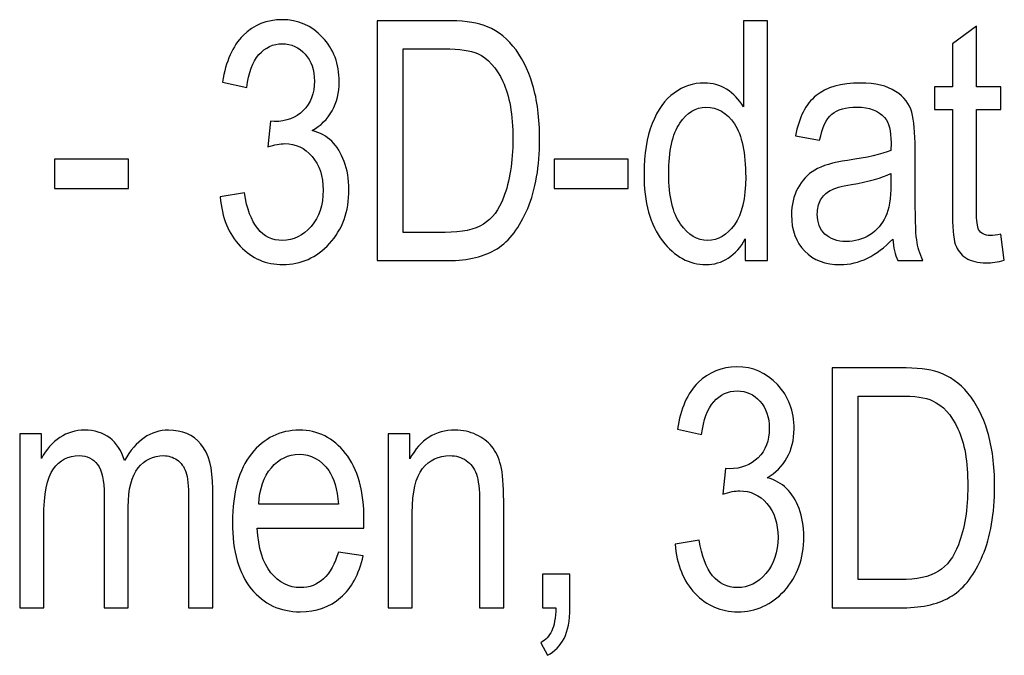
# Model space of a CAD drawing. Header units: centimetres. Extents: x -94 to 21, y -30 to 196.
# Tile 128 of 143: x 14.111 to 15.6, y 13.004 to 13.965. Entities that reach past the tile are written whole.
import ezdxf

# ---------------------------------------------------------------- set-up
doc = ezdxf.new("R2010")
doc.units = ezdxf.units.CM
doc.header["$MEASUREMENT"] = 0
doc.layers.add('Ebene 1', color=7, linetype='Continuous')

msp = doc.modelspace()

# ---------------------------------------------------------------- linework, layer by layer
at = {"layer": 'Ebene 1'}
for points, knots in [([(14.41479, 13.69745), (14.41479, 13.69745), (14.45126, 13.70353), (14.45126, 13.70353), (14.45886, 13.65557), (14.47802, 13.63159), (14.50885, 13.63159), (14.52548, 13.63159), (14.53984, 13.63869), (14.55208, 13.65279), (14.56423, 13.66689), (14.57031, 13.68521), (14.57031, 13.70766), (14.57031, 13.72877), (14.56474, 13.74583), (14.55351, 13.75866), (14.54237, 13.77158), (14.52869, 13.77799), (14.5124, 13.77799), (14.50547, 13.77799), (14.49694, 13.7763), (14.48672, 13.77301), (14.48672, 13.77301), (14.49077, 13.81193), (14.49077, 13.81193), (14.49077, 13.81193), (14.49651, 13.81143), (14.49651, 13.81143), (14.51451, 13.81143), (14.52911, 13.817), (14.54034, 13.82806), (14.55157, 13.83912), (14.55714, 13.85389), (14.55714, 13.87247), (14.55714, 13.88944), (14.55241, 13.90312), (14.54304, 13.91342), (14.53367, 13.9238), (14.52219, 13.92895), (14.50868, 13.92895), (14.49466, 13.92895), (14.48284, 13.92355), (14.47321, 13.91266), (14.46359, 13.90176), (14.45742, 13.88522), (14.45481, 13.8631), (14.45481, 13.8631), (14.41833, 13.8712), (14.41833, 13.8712), (14.42298, 13.90227), (14.43336, 13.92574), (14.44949, 13.94162), (14.46561, 13.95749), (14.4852, 13.96542), (14.50809, 13.96542), (14.53215, 13.96542), (14.55258, 13.95656), (14.56939, 13.93874), (14.58619, 13.92093), (14.59463, 13.89856), (14.59463, 13.87146), (14.59463, 13.85499), (14.59108, 13.84039), (14.58391, 13.82772), (14.57673, 13.81506), (14.56677, 13.80509), (14.55393, 13.79783), (14.56575, 13.79454), (14.57563, 13.78905), (14.58332, 13.78154), (14.59108, 13.77394), (14.59733, 13.76381), (14.60214, 13.75114), (14.60696, 13.7384), (14.60932, 13.72421), (14.60932, 13.70859), (14.60932, 13.67533), (14.59953, 13.64806), (14.57994, 13.62687), (14.56027, 13.60567), (14.5368, 13.59512), (14.50944, 13.59512), (14.4841, 13.59512), (14.46257, 13.60441), (14.44493, 13.6229), (14.42728, 13.64139), (14.41724, 13.66621), (14.41479, 13.69745)], [0, 0, 0, 0, 0.0344828, 0.0344828, 0.0344828, 0.0689655, 0.0689655, 0.0689655, 0.1034483, 0.1034483, 0.1034483, 0.137931, 0.137931, 0.137931, 0.1724138, 0.1724138, 0.1724138, 0.2068966, 0.2068966, 0.2068966, 0.2413793, 0.2413793, 0.2413793, 0.2758621, 0.2758621, 0.2758621, 0.3103448, 0.3103448, 0.3103448, 0.3448276, 0.3448276, 0.3448276, 0.3793103, 0.3793103, 0.3793103, 0.4137931, 0.4137931, 0.4137931, 0.4482759, 0.4482759, 0.4482759, 0.4827586, 0.4827586, 0.4827586, 0.5172414, 0.5172414, 0.5172414, 0.5517241, 0.5517241, 0.5517241, 0.5862069, 0.5862069, 0.5862069, 0.6206897, 0.6206897, 0.6206897, 0.6551724, 0.6551724, 0.6551724, 0.6896552, 0.6896552, 0.6896552, 0.7241379, 0.7241379, 0.7241379, 0.7586207, 0.7586207, 0.7586207, 0.7931034, 0.7931034, 0.7931034, 0.8275862, 0.8275862, 0.8275862, 0.862069, 0.862069, 0.862069, 0.8965517, 0.8965517, 0.8965517, 0.9310345, 0.9310345, 0.9310345, 0.9655172, 0.9655172, 0.9655172, 1, 1, 1, 1]), ([(14.65198, 13.6012), (14.65198, 13.6012), (14.65198, 13.9639), (14.65198, 13.9639), (14.65198, 13.9639), (14.75457, 13.9639), (14.75457, 13.9639), (14.7799, 13.9639), (14.79923, 13.96171), (14.8124, 13.95723), (14.82972, 13.95149), (14.84466, 13.94086), (14.85741, 13.92557), (14.87008, 13.91021), (14.87995, 13.89087), (14.88705, 13.86757), (14.89414, 13.84418), (14.89768, 13.81649), (14.89768, 13.78449), (14.89768, 13.74346), (14.89169, 13.70859), (14.87962, 13.67997), (14.86763, 13.65135), (14.85218, 13.63109), (14.83326, 13.6191), (14.81443, 13.60719), (14.78977, 13.6012), (14.7593, 13.6012), (14.7593, 13.6012), (14.65198, 13.6012), (14.65198, 13.6012)], [0, 0, 0, 0, 0.1, 0.1, 0.1, 0.2, 0.2, 0.2, 0.3, 0.3, 0.3, 0.4, 0.4, 0.4, 0.5, 0.5, 0.5, 0.6, 0.6, 0.6, 0.7, 0.7, 0.7, 0.8, 0.8, 0.8, 0.9, 0.9, 0.9, 1, 1, 1, 1]), ([(15.2085, 13.6012), (15.2085, 13.6012), (15.2085, 13.63404), (15.2085, 13.63404), (15.20192, 13.62138), (15.19339, 13.61175), (15.183, 13.60508), (15.17262, 13.59841), (15.16139, 13.59512), (15.14932, 13.59512), (15.12389, 13.59512), (15.10194, 13.60711), (15.08337, 13.63109), (15.06479, 13.65507), (15.05551, 13.68884), (15.05551, 13.7324), (15.05551, 13.76229), (15.05964, 13.78753), (15.06792, 13.8083), (15.07611, 13.82907), (15.08717, 13.84452), (15.10093, 13.85457), (15.11469, 13.86462), (15.12997, 13.86968), (15.14687, 13.86968), (15.15886, 13.86968), (15.17009, 13.86656), (15.18039, 13.86023), (15.19069, 13.85389), (15.19921, 13.84503), (15.20597, 13.83372), (15.20597, 13.83372), (15.20597, 13.9639), (15.20597, 13.9639), (15.20597, 13.9639), (15.24244, 13.9639), (15.24244, 13.9639), (15.24244, 13.9639), (15.24244, 13.6012), (15.24244, 13.6012), (15.24244, 13.6012), (15.2085, 13.6012), (15.2085, 13.6012)], [0, 0, 0, 0, 0.0714286, 0.0714286, 0.0714286, 0.1428571, 0.1428571, 0.1428571, 0.2142857, 0.2142857, 0.2142857, 0.2857143, 0.2857143, 0.2857143, 0.3571429, 0.3571429, 0.3571429, 0.4285714, 0.4285714, 0.4285714, 0.5, 0.5, 0.5, 0.5714286, 0.5714286, 0.5714286, 0.6428571, 0.6428571, 0.6428571, 0.7142857, 0.7142857, 0.7142857, 0.7857143, 0.7857143, 0.7857143, 0.8571429, 0.8571429, 0.8571429, 0.9285714, 0.9285714, 0.9285714, 1, 1, 1, 1]), ([(15.59525, 13.64122), (15.59525, 13.64122), (15.60031, 13.60171), (15.60031, 13.60171), (15.59018, 13.599), (15.58106, 13.59765), (15.57296, 13.59765), (15.56021, 13.59765), (15.54999, 13.60019), (15.54214, 13.60525), (15.53437, 13.61023), (15.52905, 13.61716), (15.52618, 13.62594), (15.52323, 13.63463), (15.52179, 13.65211), (15.52179, 13.6782), (15.52179, 13.6782), (15.52179, 13.82966), (15.52179, 13.82966), (15.52179, 13.82966), (15.49495, 13.82966), (15.49495, 13.82966), (15.49495, 13.82966), (15.49495, 13.86411), (15.49495, 13.86411), (15.49495, 13.86411), (15.52179, 13.86411), (15.52179, 13.86411), (15.52179, 13.86411), (15.52179, 13.92895), (15.52179, 13.92895), (15.52179, 13.92895), (15.55827, 13.9558), (15.55827, 13.9558), (15.55827, 13.9558), (15.55827, 13.86411), (15.55827, 13.86411), (15.55827, 13.86411), (15.59525, 13.86411), (15.59525, 13.86411), (15.59525, 13.86411), (15.59525, 13.82966), (15.59525, 13.82966), (15.59525, 13.82966), (15.55827, 13.82966), (15.55827, 13.82966), (15.55827, 13.82966), (15.55827, 13.67567), (15.55827, 13.67567), (15.55827, 13.6614), (15.55936, 13.65228), (15.56147, 13.64814), (15.5646, 13.64215), (15.57051, 13.63919), (15.57912, 13.63919), (15.58326, 13.63919), (15.58866, 13.63987), (15.59525, 13.64122)], [0, 0, 0, 0, 0.0526316, 0.0526316, 0.0526316, 0.1052632, 0.1052632, 0.1052632, 0.1578947, 0.1578947, 0.1578947, 0.2105263, 0.2105263, 0.2105263, 0.2631579, 0.2631579, 0.2631579, 0.3157895, 0.3157895, 0.3157895, 0.3684211, 0.3684211, 0.3684211, 0.4210526, 0.4210526, 0.4210526, 0.4736842, 0.4736842, 0.4736842, 0.5263158, 0.5263158, 0.5263158, 0.5789474, 0.5789474, 0.5789474, 0.6315789, 0.6315789, 0.6315789, 0.6842105, 0.6842105, 0.6842105, 0.7368421, 0.7368421, 0.7368421, 0.7894737, 0.7894737, 0.7894737, 0.8421053, 0.8421053, 0.8421053, 0.8947368, 0.8947368, 0.8947368, 0.9473684, 0.9473684, 0.9473684, 1, 1, 1, 1]), ([(14.6915, 13.64375), (14.6915, 13.64375), (14.75474, 13.64375), (14.75474, 13.64375), (14.78023, 13.64375), (14.79957, 13.64789), (14.81274, 13.65625), (14.82592, 13.66461), (14.83605, 13.67803), (14.84306, 13.69652), (14.85243, 13.72117), (14.85716, 13.75064), (14.85716, 13.785), (14.85716, 13.8219), (14.85218, 13.85085), (14.84221, 13.87188), (14.83225, 13.89298), (14.81949, 13.90708), (14.80379, 13.91418), (14.79332, 13.91899), (14.7766, 13.92135), (14.75372, 13.92135), (14.75372, 13.92135), (14.6915, 13.92135), (14.6915, 13.92135), (14.6915, 13.92135), (14.6915, 13.64375), (14.6915, 13.64375)], [0, 0, 0, 0, 0.1111111, 0.1111111, 0.1111111, 0.2222222, 0.2222222, 0.2222222, 0.3333333, 0.3333333, 0.3333333, 0.4444444, 0.4444444, 0.4444444, 0.5555556, 0.5555556, 0.5555556, 0.6666667, 0.6666667, 0.6666667, 0.7777778, 0.7777778, 0.7777778, 0.8888889, 0.8888889, 0.8888889, 1, 1, 1, 1]), ([(15.43151, 13.63354), (15.41927, 13.62079), (15.4066, 13.61125), (15.39343, 13.60483), (15.38018, 13.59833), (15.3665, 13.59512), (15.35231, 13.59512), (15.32986, 13.59512), (15.31196, 13.60188), (15.29861, 13.61547), (15.28518, 13.62898), (15.27851, 13.64721), (15.27851, 13.67018), (15.27851, 13.68538), (15.28164, 13.6988), (15.28797, 13.71053), (15.29422, 13.72227), (15.30284, 13.73147), (15.31373, 13.73806), (15.32462, 13.74464), (15.34117, 13.74954), (15.36329, 13.75266), (15.39301, 13.75689), (15.41488, 13.76195), (15.42872, 13.76786), (15.42872, 13.76786), (15.42898, 13.77926), (15.42898, 13.77926), (15.42898, 13.79733), (15.42577, 13.80999), (15.41935, 13.81734), (15.41032, 13.82789), (15.39639, 13.83321), (15.37764, 13.83321), (15.36067, 13.83321), (15.34801, 13.82966), (15.33957, 13.82266), (15.33121, 13.81565), (15.32504, 13.80239), (15.32108, 13.78306), (15.32108, 13.78306), (15.28459, 13.78964), (15.28459, 13.78964), (15.28974, 13.81759), (15.30004, 13.83785), (15.31567, 13.8506), (15.33129, 13.86335), (15.35367, 13.86968), (15.38271, 13.86968), (15.40534, 13.86968), (15.42307, 13.86546), (15.43598, 13.85693), (15.44882, 13.84849), (15.45701, 13.83794), (15.46038, 13.82544), (15.46377, 13.81286), (15.46546, 13.79463), (15.46546, 13.77056), (15.46546, 13.77056), (15.46546, 13.71121), (15.46546, 13.71121), (15.46546, 13.66967), (15.46622, 13.6435), (15.46782, 13.63269), (15.46934, 13.62197), (15.47247, 13.61142), (15.47711, 13.6012), (15.47711, 13.6012), (15.43911, 13.6012), (15.43911, 13.6012), (15.43522, 13.61023), (15.43269, 13.62104), (15.43151, 13.63354)], [0, 0, 0, 0, 0.0416667, 0.0416667, 0.0416667, 0.0833333, 0.0833333, 0.0833333, 0.125, 0.125, 0.125, 0.1666667, 0.1666667, 0.1666667, 0.2083333, 0.2083333, 0.2083333, 0.25, 0.25, 0.25, 0.2916667, 0.2916667, 0.2916667, 0.3333333, 0.3333333, 0.3333333, 0.375, 0.375, 0.375, 0.4166667, 0.4166667, 0.4166667, 0.4583333, 0.4583333, 0.4583333, 0.5, 0.5, 0.5, 0.5416667, 0.5416667, 0.5416667, 0.5833333, 0.5833333, 0.5833333, 0.625, 0.625, 0.625, 0.6666667, 0.6666667, 0.6666667, 0.7083333, 0.7083333, 0.7083333, 0.75, 0.75, 0.75, 0.7916667, 0.7916667, 0.7916667, 0.8333333, 0.8333333, 0.8333333, 0.875, 0.875, 0.875, 0.9166667, 0.9166667, 0.9166667, 0.9583333, 0.9583333, 0.9583333, 1, 1, 1, 1]), ([(15.09299, 13.73215), (15.09299, 13.69812), (15.0989, 13.67288), (15.11064, 13.65633), (15.12246, 13.63987), (15.13622, 13.63159), (15.15185, 13.63159), (15.16738, 13.63159), (15.18081, 13.63953), (15.19221, 13.6554), (15.2036, 13.67119), (15.20926, 13.69517), (15.20926, 13.72717), (15.20926, 13.76406), (15.2036, 13.79091), (15.19221, 13.8078), (15.18081, 13.82477), (15.16646, 13.83321), (15.14915, 13.83321), (15.13377, 13.83321), (15.1206, 13.8251), (15.10954, 13.80881), (15.09848, 13.79251), (15.09299, 13.76702), (15.09299, 13.73215)], [0, 0, 0, 0, 0.125, 0.125, 0.125, 0.25, 0.25, 0.25, 0.375, 0.375, 0.375, 0.5, 0.5, 0.5, 0.625, 0.625, 0.625, 0.75, 0.75, 0.75, 0.875, 0.875, 0.875, 1, 1, 1, 1]), ([(14.16412, 13.71011), (14.16412, 13.71011), (14.16412, 13.75469), (14.16412, 13.75469), (14.16412, 13.75469), (14.27608, 13.75469), (14.27608, 13.75469), (14.27608, 13.75469), (14.27608, 13.71011), (14.27608, 13.71011), (14.27608, 13.71011), (14.16412, 13.71011), (14.16412, 13.71011)], [0, 0, 0, 0, 0.25, 0.25, 0.25, 0.5, 0.5, 0.5, 0.75, 0.75, 0.75, 1, 1, 1, 1]), ([(14.91954, 13.71011), (14.91954, 13.71011), (14.91954, 13.75469), (14.91954, 13.75469), (14.91954, 13.75469), (15.0315, 13.75469), (15.0315, 13.75469), (15.0315, 13.75469), (15.0315, 13.71011), (15.0315, 13.71011), (15.0315, 13.71011), (14.91954, 13.71011), (14.91954, 13.71011)], [0, 0, 0, 0, 0.25, 0.25, 0.25, 0.5, 0.5, 0.5, 0.75, 0.75, 0.75, 1, 1, 1, 1]), ([(15.42872, 13.73291), (15.41538, 13.72632), (15.39546, 13.72075), (15.36903, 13.71619), (15.35367, 13.71357), (15.34294, 13.71053), (15.33686, 13.70716), (15.3307, 13.70378), (15.32597, 13.69897), (15.3226, 13.6928), (15.31922, 13.68664), (15.31753, 13.67947), (15.31753, 13.67136), (15.31753, 13.65886), (15.32141, 13.64882), (15.32918, 13.6413), (15.33695, 13.63379), (15.34767, 13.63007), (15.36135, 13.63007), (15.37443, 13.63007), (15.38625, 13.63345), (15.39689, 13.64021), (15.40753, 13.64696), (15.41555, 13.65599), (15.42079, 13.66731), (15.4261, 13.67854), (15.42872, 13.695), (15.42872, 13.71661), (15.42872, 13.71661), (15.42872, 13.73291), (15.42872, 13.73291)], [0, 0, 0, 0, 0.1, 0.1, 0.1, 0.2, 0.2, 0.2, 0.3, 0.3, 0.3, 0.4, 0.4, 0.4, 0.5, 0.5, 0.5, 0.6, 0.6, 0.6, 0.7, 0.7, 0.7, 0.8, 0.8, 0.8, 0.9, 0.9, 0.9, 1, 1, 1, 1]), ([(15.1026, 13.17253), (15.1026, 13.17253), (15.13907, 13.17861), (15.13907, 13.17861), (15.14667, 13.13065), (15.16583, 13.10667), (15.19666, 13.10667), (15.21329, 13.10667), (15.22765, 13.11377), (15.23989, 13.12787), (15.25204, 13.14197), (15.25812, 13.16029), (15.25812, 13.18274), (15.25812, 13.20385), (15.25255, 13.22091), (15.24132, 13.23374), (15.23018, 13.24666), (15.2165, 13.25307), (15.20021, 13.25307), (15.19327, 13.25307), (15.18475, 13.25138), (15.17453, 13.24809), (15.17453, 13.24809), (15.17858, 13.28701), (15.17858, 13.28701), (15.17858, 13.28701), (15.18432, 13.28651), (15.18432, 13.28651), (15.20232, 13.28651), (15.21692, 13.29208), (15.22815, 13.30314), (15.23938, 13.3142), (15.24495, 13.32897), (15.24495, 13.34755), (15.24495, 13.36452), (15.24022, 13.3782), (15.23085, 13.3885), (15.22148, 13.39888), (15.21, 13.40403), (15.19649, 13.40403), (15.18247, 13.40403), (15.17065, 13.39863), (15.16102, 13.38774), (15.1514, 13.37684), (15.14523, 13.3603), (15.14262, 13.33818), (15.14262, 13.33818), (15.10614, 13.34628), (15.10614, 13.34628), (15.11079, 13.37735), (15.12117, 13.40082), (15.1373, 13.4167), (15.15342, 13.43257), (15.17301, 13.4405), (15.19589, 13.4405), (15.21996, 13.4405), (15.24039, 13.43164), (15.2572, 13.41382), (15.274, 13.39601), (15.28244, 13.37364), (15.28244, 13.34654), (15.28244, 13.33007), (15.27889, 13.31547), (15.27172, 13.3028), (15.26454, 13.29014), (15.25458, 13.28017), (15.24174, 13.27291), (15.25356, 13.26962), (15.26344, 13.26413), (15.27113, 13.25662), (15.27889, 13.24902), (15.28514, 13.23889), (15.28995, 13.22622), (15.29477, 13.21348), (15.29713, 13.19929), (15.29713, 13.18367), (15.29713, 13.15041), (15.28734, 13.12314), (15.26775, 13.10195), (15.24808, 13.08075), (15.22461, 13.0702), (15.19725, 13.0702), (15.17191, 13.0702), (15.15038, 13.07949), (15.13274, 13.09798), (15.11509, 13.11647), (15.10505, 13.14129), (15.1026, 13.17253)], [0, 0, 0, 0, 0.0344828, 0.0344828, 0.0344828, 0.0689655, 0.0689655, 0.0689655, 0.1034483, 0.1034483, 0.1034483, 0.137931, 0.137931, 0.137931, 0.1724138, 0.1724138, 0.1724138, 0.2068966, 0.2068966, 0.2068966, 0.2413793, 0.2413793, 0.2413793, 0.2758621, 0.2758621, 0.2758621, 0.3103448, 0.3103448, 0.3103448, 0.3448276, 0.3448276, 0.3448276, 0.3793103, 0.3793103, 0.3793103, 0.4137931, 0.4137931, 0.4137931, 0.4482759, 0.4482759, 0.4482759, 0.4827586, 0.4827586, 0.4827586, 0.5172414, 0.5172414, 0.5172414, 0.5517241, 0.5517241, 0.5517241, 0.5862069, 0.5862069, 0.5862069, 0.6206897, 0.6206897, 0.6206897, 0.6551724, 0.6551724, 0.6551724, 0.6896552, 0.6896552, 0.6896552, 0.7241379, 0.7241379, 0.7241379, 0.7586207, 0.7586207, 0.7586207, 0.7931034, 0.7931034, 0.7931034, 0.8275862, 0.8275862, 0.8275862, 0.862069, 0.862069, 0.862069, 0.8965517, 0.8965517, 0.8965517, 0.9310345, 0.9310345, 0.9310345, 0.9655172, 0.9655172, 0.9655172, 1, 1, 1, 1]), ([(15.33994, 13.07628), (15.33994, 13.07628), (15.33994, 13.43898), (15.33994, 13.43898), (15.33994, 13.43898), (15.44253, 13.43898), (15.44253, 13.43898), (15.46786, 13.43898), (15.48719, 13.43679), (15.50036, 13.43231), (15.51768, 13.42657), (15.53262, 13.41594), (15.54537, 13.40065), (15.55804, 13.38529), (15.56791, 13.36595), (15.57501, 13.34265), (15.5821, 13.31926), (15.58564, 13.29157), (15.58564, 13.25957), (15.58564, 13.21854), (15.57965, 13.18367), (15.56758, 13.15505), (15.55559, 13.12643), (15.54014, 13.10617), (15.52122, 13.09418), (15.50239, 13.08227), (15.47773, 13.07628), (15.44726, 13.07628), (15.44726, 13.07628), (15.33994, 13.07628), (15.33994, 13.07628)], [0, 0, 0, 0, 0.1, 0.1, 0.1, 0.2, 0.2, 0.2, 0.3, 0.3, 0.3, 0.4, 0.4, 0.4, 0.5, 0.5, 0.5, 0.6, 0.6, 0.6, 0.7, 0.7, 0.7, 0.8, 0.8, 0.8, 0.9, 0.9, 0.9, 1, 1, 1, 1]), ([(15.37946, 13.11883), (15.37946, 13.11883), (15.4427, 13.11883), (15.4427, 13.11883), (15.46819, 13.11883), (15.48753, 13.12297), (15.5007, 13.13133), (15.51387, 13.13969), (15.52401, 13.15311), (15.53102, 13.1716), (15.54039, 13.19625), (15.54512, 13.22572), (15.54512, 13.26008), (15.54512, 13.29698), (15.54014, 13.32593), (15.53017, 13.34696), (15.52021, 13.36806), (15.50745, 13.38216), (15.49175, 13.38926), (15.48128, 13.39407), (15.46456, 13.39643), (15.44168, 13.39643), (15.44168, 13.39643), (15.37946, 13.39643), (15.37946, 13.39643), (15.37946, 13.39643), (15.37946, 13.11883), (15.37946, 13.11883)], [0, 0, 0, 0, 0.1111111, 0.1111111, 0.1111111, 0.2222222, 0.2222222, 0.2222222, 0.3333333, 0.3333333, 0.3333333, 0.4444444, 0.4444444, 0.4444444, 0.5555556, 0.5555556, 0.5555556, 0.6666667, 0.6666667, 0.6666667, 0.7777778, 0.7777778, 0.7777778, 0.8888889, 0.8888889, 0.8888889, 1, 1, 1, 1]), ([(14.11149, 13.07628), (14.11149, 13.07628), (14.11149, 13.33919), (14.11149, 13.33919), (14.11149, 13.33919), (14.14442, 13.33919), (14.14442, 13.33919), (14.14442, 13.33919), (14.14442, 13.30204), (14.14442, 13.30204), (14.15168, 13.31572), (14.16088, 13.32627), (14.17219, 13.33362), (14.18359, 13.34105), (14.19592, 13.34476), (14.20943, 13.34476), (14.22454, 13.34476), (14.23729, 13.34088), (14.24768, 13.33303), (14.25807, 13.32526), (14.2655, 13.31386), (14.26997, 13.29883), (14.27858, 13.31411), (14.28846, 13.3256), (14.2996, 13.33328), (14.31075, 13.34096), (14.32308, 13.34476), (14.33658, 13.34476), (14.35727, 13.34476), (14.37356, 13.33775), (14.38547, 13.32374), (14.39737, 13.30972), (14.40329, 13.28735), (14.40329, 13.25653), (14.40329, 13.25653), (14.40329, 13.07628), (14.40329, 13.07628), (14.40329, 13.07628), (14.36681, 13.07628), (14.36681, 13.07628), (14.36681, 13.07628), (14.36681, 13.24176), (14.36681, 13.24176), (14.36681, 13.2605), (14.36546, 13.27384), (14.36276, 13.28169), (14.35997, 13.28946), (14.35558, 13.29554), (14.3495, 13.29985), (14.34334, 13.30415), (14.3365, 13.30626), (14.3289, 13.30626), (14.3132, 13.30626), (14.30045, 13.30002), (14.29049, 13.2876), (14.28061, 13.27511), (14.27563, 13.25561), (14.27563, 13.22884), (14.27563, 13.22884), (14.27563, 13.07628), (14.27563, 13.07628), (14.27563, 13.07628), (14.23915, 13.07628), (14.23915, 13.07628), (14.23915, 13.07628), (14.23915, 13.24691), (14.23915, 13.24691), (14.23915, 13.26869), (14.23585, 13.28397), (14.22918, 13.29292), (14.22251, 13.30179), (14.21331, 13.30626), (14.20166, 13.30626), (14.18511, 13.30626), (14.17202, 13.29951), (14.1624, 13.28608), (14.15277, 13.27266), (14.14796, 13.24818), (14.14796, 13.21255), (14.14796, 13.21255), (14.14796, 13.07628), (14.14796, 13.07628), (14.14796, 13.07628), (14.11149, 13.07628), (14.11149, 13.07628)], [0, 0, 0, 0, 0.0357143, 0.0357143, 0.0357143, 0.0714286, 0.0714286, 0.0714286, 0.1071429, 0.1071429, 0.1071429, 0.1428571, 0.1428571, 0.1428571, 0.1785714, 0.1785714, 0.1785714, 0.2142857, 0.2142857, 0.2142857, 0.25, 0.25, 0.25, 0.2857143, 0.2857143, 0.2857143, 0.3214286, 0.3214286, 0.3214286, 0.3571429, 0.3571429, 0.3571429, 0.3928571, 0.3928571, 0.3928571, 0.4285714, 0.4285714, 0.4285714, 0.4642857, 0.4642857, 0.4642857, 0.5, 0.5, 0.5, 0.5357143, 0.5357143, 0.5357143, 0.5714286, 0.5714286, 0.5714286, 0.6071429, 0.6071429, 0.6071429, 0.6428571, 0.6428571, 0.6428571, 0.6785714, 0.6785714, 0.6785714, 0.7142857, 0.7142857, 0.7142857, 0.75, 0.75, 0.75, 0.7857143, 0.7857143, 0.7857143, 0.8214286, 0.8214286, 0.8214286, 0.8571429, 0.8571429, 0.8571429, 0.8928571, 0.8928571, 0.8928571, 0.9285714, 0.9285714, 0.9285714, 0.9642857, 0.9642857, 0.9642857, 1, 1, 1, 1]), ([(14.59335, 13.16037), (14.59335, 13.16037), (14.63084, 13.1548), (14.63084, 13.1548), (14.62459, 13.12685), (14.61319, 13.10575), (14.59681, 13.09156), (14.58035, 13.07729), (14.56, 13.0702), (14.53576, 13.0702), (14.5052, 13.0702), (14.48054, 13.08177), (14.46163, 13.10499), (14.44272, 13.12812), (14.43326, 13.16155), (14.43326, 13.20529), (14.43326, 13.25062), (14.4428, 13.28516), (14.46189, 13.30905), (14.48097, 13.33286), (14.50503, 13.34476), (14.53432, 13.34476), (14.5622, 13.34476), (14.5855, 13.33311), (14.60416, 13.30972), (14.62273, 13.28634), (14.6321, 13.25248), (14.6321, 13.20816), (14.6321, 13.20816), (14.63185, 13.19634), (14.63185, 13.19634), (14.63185, 13.19634), (14.47075, 13.19634), (14.47075, 13.19634), (14.47227, 13.1667), (14.47911, 13.14433), (14.49135, 13.1293), (14.50359, 13.11419), (14.51845, 13.10667), (14.53601, 13.10667), (14.56346, 13.10667), (14.58263, 13.12457), (14.59335, 13.16037)], [0, 0, 0, 0, 0.0714286, 0.0714286, 0.0714286, 0.1428571, 0.1428571, 0.1428571, 0.2142857, 0.2142857, 0.2142857, 0.2857143, 0.2857143, 0.2857143, 0.3571429, 0.3571429, 0.3571429, 0.4285714, 0.4285714, 0.4285714, 0.5, 0.5, 0.5, 0.5714286, 0.5714286, 0.5714286, 0.6428571, 0.6428571, 0.6428571, 0.7142857, 0.7142857, 0.7142857, 0.7857143, 0.7857143, 0.7857143, 0.8571429, 0.8571429, 0.8571429, 0.9285714, 0.9285714, 0.9285714, 1, 1, 1, 1]), ([(14.66858, 13.07628), (14.66858, 13.07628), (14.66858, 13.33919), (14.66858, 13.33919), (14.66858, 13.33919), (14.70151, 13.33919), (14.70151, 13.33919), (14.70151, 13.33919), (14.70151, 13.30153), (14.70151, 13.30153), (14.70944, 13.31606), (14.71908, 13.32686), (14.73047, 13.33404), (14.74196, 13.34122), (14.75504, 13.34476), (14.76982, 13.34476), (14.78138, 13.34476), (14.79202, 13.34248), (14.80182, 13.33792), (14.81161, 13.33345), (14.81946, 13.32754), (14.82546, 13.32019), (14.83145, 13.31285), (14.83593, 13.30331), (14.83888, 13.29157), (14.84184, 13.27992), (14.84335, 13.26194), (14.84335, 13.23771), (14.84335, 13.23771), (14.84335, 13.07628), (14.84335, 13.07628), (14.84335, 13.07628), (14.80688, 13.07628), (14.80688, 13.07628), (14.80688, 13.07628), (14.80688, 13.23602), (14.80688, 13.23602), (14.80688, 13.25535), (14.80528, 13.26945), (14.80198, 13.27832), (14.79869, 13.28718), (14.79354, 13.29411), (14.78653, 13.299), (14.77953, 13.30381), (14.77151, 13.30626), (14.76222, 13.30626), (14.74483, 13.30626), (14.73098, 13.29976), (14.7206, 13.28676), (14.7102, 13.27367), (14.70505, 13.25138), (14.70505, 13.21972), (14.70505, 13.21972), (14.70505, 13.07628), (14.70505, 13.07628), (14.70505, 13.07628), (14.66858, 13.07628), (14.66858, 13.07628)], [0, 0, 0, 0, 0.0526316, 0.0526316, 0.0526316, 0.1052632, 0.1052632, 0.1052632, 0.1578947, 0.1578947, 0.1578947, 0.2105263, 0.2105263, 0.2105263, 0.2631579, 0.2631579, 0.2631579, 0.3157895, 0.3157895, 0.3157895, 0.3684211, 0.3684211, 0.3684211, 0.4210526, 0.4210526, 0.4210526, 0.4736842, 0.4736842, 0.4736842, 0.5263158, 0.5263158, 0.5263158, 0.5789474, 0.5789474, 0.5789474, 0.6315789, 0.6315789, 0.6315789, 0.6842105, 0.6842105, 0.6842105, 0.7368421, 0.7368421, 0.7368421, 0.7894737, 0.7894737, 0.7894737, 0.8421053, 0.8421053, 0.8421053, 0.8947368, 0.8947368, 0.8947368, 0.9473684, 0.9473684, 0.9473684, 1, 1, 1, 1]), ([(14.47295, 13.23281), (14.47295, 13.23281), (14.59335, 13.23281), (14.59335, 13.23281), (14.59166, 13.25561), (14.58685, 13.27258), (14.57874, 13.2838), (14.56701, 13.3001), (14.55205, 13.30829), (14.5339, 13.30829), (14.51752, 13.30829), (14.50359, 13.30145), (14.49203, 13.28786), (14.48046, 13.27426), (14.47413, 13.25594), (14.47295, 13.23281)], [0, 0, 0, 0, 0.2, 0.2, 0.2, 0.4, 0.4, 0.4, 0.6, 0.6, 0.6, 0.8, 0.8, 0.8, 1, 1, 1, 1]), ([(14.90188, 13.07628), (14.90188, 13.07628), (14.90188, 13.12694), (14.90188, 13.12694), (14.90188, 13.12694), (14.94341, 13.12694), (14.94341, 13.12694), (14.94341, 13.12694), (14.94341, 13.0762), (14.94341, 13.0762), (14.94341, 13.05652), (14.94054, 13.04116), (14.93472, 13.03001), (14.92898, 13.01887), (14.92053, 13.01026), (14.90947, 13.00435), (14.90947, 13.00435), (14.89934, 13.02343), (14.89934, 13.02343), (14.90669, 13.0274), (14.91226, 13.03331), (14.91598, 13.04116), (14.91977, 13.04901), (14.9218, 13.06075), (14.92214, 13.07628), (14.92214, 13.07628), (14.90188, 13.07628), (14.90188, 13.07628)], [0, 0, 0, 0, 0.1111111, 0.1111111, 0.1111111, 0.2222222, 0.2222222, 0.2222222, 0.3333333, 0.3333333, 0.3333333, 0.4444444, 0.4444444, 0.4444444, 0.5555556, 0.5555556, 0.5555556, 0.6666667, 0.6666667, 0.6666667, 0.7777778, 0.7777778, 0.7777778, 0.8888889, 0.8888889, 0.8888889, 1, 1, 1, 1])]:
    msp.add_open_spline(points, degree=3, knots=knots, dxfattribs=at)

doc.saveas('drawing.dxf')
